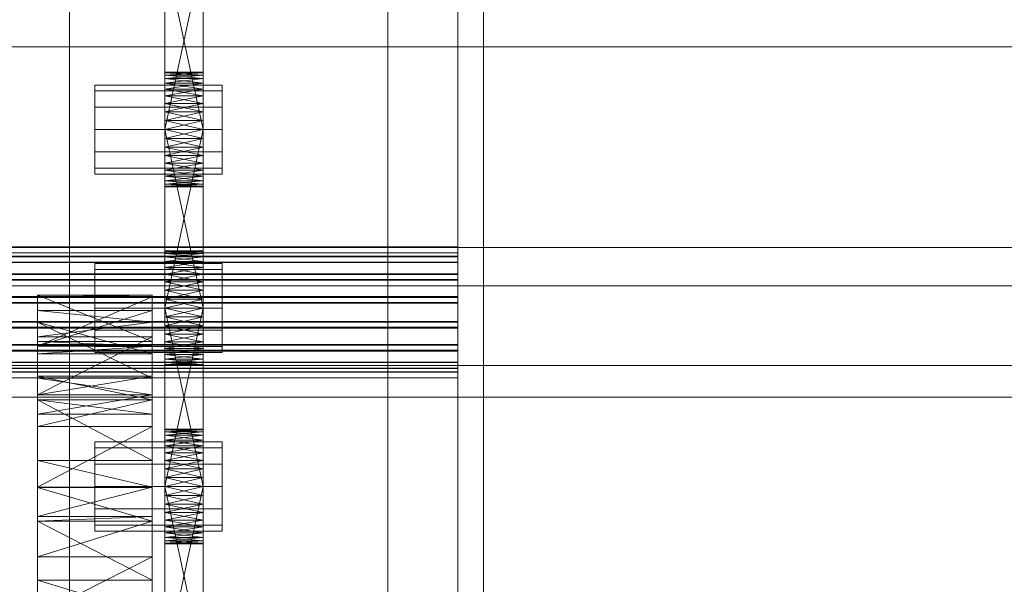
# Model space of a CAD drawing. Header units: millimetres. Extents: x -2233 to 65662, y -50530 to 6847.
# Tile 196 of 256: x 1427 to 1582, y -34593 to -34504. Entities that reach past the tile are written whole.
import ezdxf

# ---------------------------------------------------------------- set-up
doc = ezdxf.new("R2010")
doc.units = ezdxf.units.MM
doc.layers.add('frontal_C03', color=7, linetype='Continuous', lineweight=0)
doc.layers.add('frontal_secador', color=7, linetype='Continuous', lineweight=0)

msp = doc.modelspace()

# ---------------------------------------------------------------- linework, layer by layer
at = {"layer": 'frontal_C03'}
for p, q in [((1435, -35048.843), (1435, -32401.175)), ((1496, -35048.843), (1496, -32401.175)), ((1500, -32401.175), (1500, -35048.843)), ((1435, -32405.103), (1435, -35052.771)), ((1500, -35052.771), (1500, -32405.103)), ((1435, -35535.966), (1435, -32888.298)), ((1500, -32888.298), (1500, -35535.966)), ((1435, -32892.227), (1435, -35539.895)), ((1496, -32892.227), (1496, -35539.895)), ((1500, -35539.895), (1500, -32892.227)), ((1485, -35988), (1485, -33145.961)), ((1485, -35988), (1485, -33824.561)), ((1496, -34539.901), (-1496, -34539.901)), ((1496, -34539.928), (-1496, -34539.928)), ((1496, -34541.37), (1496, -34539.901)), ((1496, -34539.901), (1496, -34539.928)), ((1496, -34539.928), (1496, -34541.446)), ((1496, -34540.82), (-1496, -34540.82)), ((1496, -34540.847), (-1496, -34540.847)), ((1496, -34541.37), (-1496, -34541.37)), ((1496, -34541.446), (-1496, -34541.446)), ((1496, -34542.288), (1496, -34540.82)), ((1496, -34540.82), (1496, -34540.847)), ((1496, -34540.847), (1496, -34542.365)), ((1496, -34544.109), (1496, -34541.37)), ((1496, -34541.446), (1496, -34544.224)), ((1496, -34542.288), (-1496, -34542.288)), ((1496, -34542.365), (-1496, -34542.365)), ((1496, -34545.028), (1496, -34542.288)), ((1496, -34542.365), (1496, -34545.142)), ((1496, -34544.109), (-1496, -34544.109)), ((1496, -34544.224), (-1496, -34544.224)), ((1496, -34547.704), (1496, -34544.109)), ((1496, -34544.224), (1496, -34547.839)), ((1496, -34545.028), (-1496, -34545.028)), ((1496, -34545.142), (-1496, -34545.142)), ((1496, -34548.623), (1496, -34545.028)), ((1496, -34545.142), (1496, -34548.757)), ((1496, -34547.704), (-1496, -34547.704)), ((-1496, -34547.839), (1496, -34547.839)), ((1496, -34551.606), (1496, -34547.704)), ((1496, -34547.839), (1496, -34551.741)), ((1496, -34548.623), (-1496, -34548.623)), ((-1496, -34548.757), (1496, -34548.757)), ((1496, -34552.524), (1496, -34548.623)), ((1496, -34548.757), (1496, -34552.659)), ((1496, -34551.606), (-1496, -34551.606)), ((1496, -34551.741), (-1496, -34551.741)), ((1496, -34552.524), (-1496, -34552.524)), ((1496, -34555.221), (1496, -34551.606)), ((1496, -34551.741), (1496, -34555.335)), ((1496, -34556.139), (1496, -34552.524)), ((1496, -34552.659), (-1496, -34552.659)), ((1496, -34552.659), (1496, -34556.254)), ((1496, -34555.221), (-1496, -34555.221)), ((1496, -34555.335), (-1496, -34555.335)), ((1496, -34557.999), (1496, -34555.221)), ((1496, -34555.335), (1496, -34558.075)), ((1496, -34556.139), (-1496, -34556.139)), ((1496, -34556.254), (-1496, -34556.254)), ((1496, -34558.917), (1496, -34556.139)), ((1496, -34556.254), (1496, -34558.994)), ((1496, -34557.999), (-1496, -34557.999)), ((1496, -34558.075), (-1496, -34558.075)), ((1496, -34559.516), (1496, -34557.999)), ((1496, -34558.075), (1496, -34559.543)), ((1496, -34558.917), (-1496, -34558.917)), ((1496, -34558.994), (-1496, -34558.994)), ((1496, -34559.516), (-1496, -34559.516)), ((1496, -34559.543), (-1496, -34559.543)), ((1496, -34560.435), (1496, -34558.917)), ((1496, -34558.994), (1496, -34560.462)), ((1496, -34559.543), (1496, -34559.516)), ((1496, -34560.435), (-1496, -34560.435)), ((1496, -34560.462), (-1496, -34560.462)), ((1496, -34560.462), (1496, -34560.435))]:
    msp.add_line(p, q, dxfattribs=at)
at = {"layer": 'frontal_secador'}
for p, q in [((1450, -34524.281), (1450, -34485.481)), ((1456, -34485.481), (1456, -34524.281)), ((1450, -34487.136), (1450, -34524.281)), ((1456, -34524.281), (1456, -34487.136)), ((1450, -34524.281), (1450, -34489.414)), ((1456, -34489.414), (1456, -34524.281)), ((1450, -34521.5), (1450, -34492.092)), ((1450, -34524.281), (1450, -34492.092)), ((1456, -34492.092), (1456, -34521.5)), ((1456, -34492.092), (1456, -34524.281)), ((1450, -34493.5), (1450, -34521.5)), ((1456, -34521.5), (1450, -34493.5)), ((1456, -34493.5), (1450, -34521.5)), ((1456, -34521.5), (1456, -34493.5)), ((1325, -34508.5), (2125, -34508.5)), ((1450, -34512.611), (1450, -34512.5)), ((1456, -34512.611), (1450, -34512.5)), ((1456, -34512.5), (1450, -34512.5)), ((1456, -34512.5), (1450, -34512.611)), ((1450, -34512.611), (1450, -34513.481)), ((1450, -34512.941), (1450, -34512.611)), ((1450, -34512.611), (1450, -34515.136)), ((1456, -34512.941), (1450, -34512.611)), ((1456, -34512.611), (1450, -34512.611)), ((1456, -34512.611), (1450, -34512.941)), ((1450, -34513.481), (1450, -34512.941)), ((1456, -34513.481), (1450, -34512.941)), ((1456, -34512.941), (1450, -34512.941)), ((1456, -34512.941), (1450, -34513.481)), ((1450, -34513.481), (1450, -34515.136)), ((1450, -34514.219), (1450, -34513.481)), ((1450, -34517.414), (1450, -34513.481)), ((1450, -34552.281), (1450, -34513.481)), ((1456, -34514.219), (1450, -34513.481)), ((1456, -34513.481), (1450, -34513.481)), ((1456, -34513.481), (1450, -34514.219)), ((1456, -34512.611), (1456, -34512.5)), ((1456, -34513.481), (1456, -34512.611)), ((1456, -34512.611), (1456, -34512.941)), ((1456, -34515.136), (1456, -34512.611)), ((1456, -34512.941), (1456, -34513.481)), ((1456, -34515.136), (1456, -34513.481)), ((1456, -34513.481), (1456, -34514.219)), ((1456, -34513.481), (1456, -34517.414)), ((1456, -34513.481), (1456, -34552.281)), ((1439, -34515.438), (1439, -34514.5)), ((1459, -34514.5), (1439, -34514.5)), ((1439, -34518), (1439, -34515.438)), ((1459, -34515.438), (1439, -34515.438)), ((1450, -34515.136), (1450, -34514.219)), ((1456, -34515.136), (1450, -34514.219)), ((1456, -34514.219), (1450, -34514.219)), ((1456, -34514.219), (1450, -34515.136)), ((1450, -34515.136), (1450, -34517.414)), ((1450, -34516.21), (1450, -34515.136)), ((1450, -34515.136), (1450, -34520.092)), ((1450, -34515.136), (1450, -34552.281)), ((1456, -34516.21), (1450, -34515.136)), ((1456, -34515.136), (1450, -34515.136)), ((1456, -34515.136), (1450, -34516.21)), ((1456, -34514.219), (1456, -34515.136)), ((1456, -34517.414), (1456, -34515.136)), ((1456, -34515.136), (1456, -34516.21)), ((1456, -34520.092), (1456, -34515.136)), ((1456, -34552.281), (1456, -34515.136)), ((1459, -34515.438), (1459, -34514.5)), ((1459, -34518), (1459, -34515.438)), ((1450, -34517.414), (1450, -34516.21)), ((1456, -34517.414), (1450, -34516.21)), ((1456, -34516.21), (1450, -34516.21)), ((1456, -34516.21), (1450, -34517.414)), ((1456, -34516.21), (1456, -34517.414)), ((1439, -34521.5), (1439, -34518)), ((1459, -34518), (1439, -34518)), ((1450, -34517.414), (1450, -34520.092)), ((1450, -34518.719), (1450, -34517.414)), ((1450, -34552.281), (1450, -34517.414)), ((1456, -34518.719), (1450, -34517.414)), ((1456, -34517.414), (1450, -34517.414)), ((1456, -34517.414), (1450, -34518.719)), ((1456, -34520.092), (1456, -34517.414)), ((1456, -34517.414), (1456, -34518.719)), ((1456, -34517.414), (1456, -34552.281)), ((1459, -34521.5), (1459, -34518)), ((1450, -34520.092), (1450, -34518.719)), ((1456, -34520.092), (1450, -34518.719)), ((1456, -34518.719), (1450, -34518.719)), ((1456, -34518.719), (1450, -34520.092)), ((1450, -34549.5), (1450, -34520.092)), ((1450, -34520.092), (1450, -34521.5)), ((1450, -34552.281), (1450, -34520.092)), ((1456, -34521.5), (1450, -34520.092)), ((1456, -34520.092), (1450, -34520.092)), ((1456, -34520.092), (1450, -34521.5)), ((1456, -34518.719), (1456, -34520.092)), ((1456, -34520.092), (1456, -34549.5)), ((1456, -34521.5), (1456, -34520.092)), ((1456, -34520.092), (1456, -34552.281)), ((1439, -34521.5), (1439, -34525)), ((1439, -34521.5), (1459, -34521.5)), ((1450, -34521.5), (1450, -34549.5)), ((1456, -34549.5), (1450, -34521.5)), ((1456, -34521.5), (1450, -34521.5)), ((1456, -34521.5), (1450, -34549.5)), ((1450, -34524.281), (1450, -34521.5)), ((1450, -34521.5), (1450, -34522.908)), ((1456, -34521.5), (1450, -34522.908)), ((1456, -34522.908), (1450, -34521.5)), ((1456, -34549.5), (1456, -34521.5)), ((1456, -34521.5), (1456, -34524.281)), ((1456, -34522.908), (1456, -34521.5)), ((1459, -34525), (1459, -34521.5)), ((1450, -34522.908), (1450, -34524.281)), ((1456, -34522.908), (1450, -34522.908)), ((1456, -34522.908), (1450, -34524.281)), ((1456, -34524.281), (1450, -34522.908)), ((1456, -34524.281), (1456, -34522.908)), ((1450, -34526.79), (1450, -34524.281)), ((1450, -34524.281), (1450, -34525.586)), ((1450, -34528.781), (1450, -34524.281)), ((1450, -34530.5), (1450, -34524.281)), ((1456, -34524.281), (1450, -34524.281)), ((1456, -34524.281), (1450, -34525.586)), ((1456, -34525.586), (1450, -34524.281)), ((1456, -34524.281), (1456, -34526.79)), ((1456, -34525.586), (1456, -34524.281)), ((1456, -34524.281), (1456, -34528.781)), ((1456, -34524.281), (1456, -34530.5)), ((1439, -34525), (1439, -34527.562)), ((1459, -34525), (1439, -34525)), ((1450, -34525.586), (1450, -34526.79)), ((1456, -34525.586), (1450, -34525.586)), ((1456, -34525.586), (1450, -34526.79)), ((1456, -34526.79), (1450, -34525.586)), ((1456, -34526.79), (1456, -34525.586)), ((1459, -34525), (1459, -34527.562)), ((1439, -34527.562), (1439, -34528.5)), ((1459, -34527.562), (1439, -34527.562)), ((1450, -34528.781), (1450, -34526.79)), ((1450, -34526.79), (1450, -34527.864)), ((1456, -34526.79), (1450, -34526.79)), ((1456, -34526.79), (1450, -34527.864)), ((1456, -34527.864), (1450, -34526.79)), ((1450, -34527.864), (1450, -34528.781)), ((1456, -34527.864), (1450, -34527.864)), ((1456, -34527.864), (1450, -34528.781)), ((1456, -34528.781), (1450, -34527.864)), ((1456, -34526.79), (1456, -34528.781)), ((1456, -34527.864), (1456, -34526.79)), ((1456, -34528.781), (1456, -34527.864)), ((1459, -34527.562), (1459, -34528.5)), ((1459, -34528.5), (1439, -34528.5)), ((1450, -34530.059), (1450, -34528.781)), ((1450, -34528.781), (1450, -34529.519)), ((1450, -34530.5), (1450, -34528.781)), ((1456, -34528.781), (1450, -34528.781)), ((1456, -34528.781), (1450, -34529.519)), ((1456, -34529.519), (1450, -34528.781)), ((1456, -34528.781), (1456, -34530.059)), ((1456, -34529.519), (1456, -34528.781)), ((1456, -34528.781), (1456, -34530.5)), ((1450, -34529.519), (1450, -34530.059)), ((1456, -34529.519), (1450, -34529.519)), ((1456, -34529.519), (1450, -34530.059)), ((1456, -34530.059), (1450, -34529.519)), ((1450, -34530.5), (1450, -34530.059)), ((1450, -34530.059), (1450, -34530.389)), ((1456, -34530.059), (1450, -34530.059)), ((1456, -34530.059), (1450, -34530.389)), ((1456, -34530.389), (1450, -34530.059)), ((1450, -34530.389), (1450, -34530.5)), ((1456, -34530.389), (1450, -34530.389)), ((1456, -34530.389), (1450, -34530.5)), ((1456, -34530.5), (1450, -34530.389)), ((1456, -34530.5), (1450, -34530.5)), ((1456, -34530.059), (1456, -34529.519)), ((1456, -34530.059), (1456, -34530.5)), ((1456, -34530.389), (1456, -34530.059)), ((1456, -34530.5), (1456, -34530.389)), ((1400, -34540), (2200, -34540)), ((1450, -34540.611), (1450, -34540.5)), ((1456, -34540.611), (1450, -34540.5)), ((1456, -34540.5), (1450, -34540.5)), ((1456, -34540.5), (1450, -34540.611)), ((1450, -34540.611), (1450, -34541.481)), ((1450, -34540.941), (1450, -34540.611)), ((1450, -34540.611), (1450, -34543.136)), ((1456, -34540.941), (1450, -34540.611)), ((1456, -34540.611), (1450, -34540.611)), ((1456, -34540.611), (1450, -34540.941)), ((1450, -34541.481), (1450, -34540.941)), ((1456, -34541.481), (1450, -34540.941)), ((1456, -34540.941), (1450, -34540.941)), ((1456, -34540.941), (1450, -34541.481)), ((1450, -34541.481), (1450, -34543.136)), ((1450, -34542.219), (1450, -34541.481)), ((1450, -34545.414), (1450, -34541.481)), ((1450, -34580.281), (1450, -34541.481)), ((1456, -34542.219), (1450, -34541.481)), ((1456, -34541.481), (1450, -34541.481)), ((1456, -34541.481), (1450, -34542.219)), ((1456, -34540.611), (1456, -34540.5)), ((1456, -34541.481), (1456, -34540.611)), ((1456, -34540.611), (1456, -34540.941)), ((1456, -34543.136), (1456, -34540.611)), ((1456, -34540.941), (1456, -34541.481)), ((1456, -34543.136), (1456, -34541.481)), ((1456, -34541.481), (1456, -34542.219)), ((1456, -34541.481), (1456, -34545.414)), ((1456, -34541.481), (1456, -34580.281)), ((1439, -34543.438), (1439, -34542.5)), ((1459, -34542.5), (1439, -34542.5)), ((1450, -34543.136), (1450, -34542.219)), ((1456, -34543.136), (1450, -34542.219)), ((1456, -34542.219), (1450, -34542.219)), ((1456, -34542.219), (1450, -34543.136)), ((1450, -34543.136), (1450, -34545.414)), ((1450, -34544.21), (1450, -34543.136)), ((1450, -34543.136), (1450, -34548.092)), ((1450, -34543.136), (1450, -34580.281)), ((1456, -34544.21), (1450, -34543.136)), ((1456, -34543.136), (1450, -34543.136)), ((1456, -34543.136), (1450, -34544.21)), ((1456, -34542.219), (1456, -34543.136)), ((1456, -34545.414), (1456, -34543.136)), ((1456, -34543.136), (1456, -34544.21)), ((1456, -34548.092), (1456, -34543.136)), ((1456, -34580.281), (1456, -34543.136)), ((1459, -34543.438), (1459, -34542.5)), ((1439, -34546), (1439, -34543.438)), ((1459, -34543.438), (1439, -34543.438)), ((1450, -34545.414), (1450, -34544.21)), ((1456, -34545.414), (1450, -34544.21)), ((1456, -34544.21), (1450, -34544.21)), ((1456, -34544.21), (1450, -34545.414)), ((1456, -34544.21), (1456, -34545.414)), ((1459, -34546), (1459, -34543.438)), ((1400, -34546), (2200, -34546)), ((1439, -34549.5), (1439, -34546)), ((1459, -34546), (1439, -34546)), ((1450, -34545.414), (1450, -34548.092)), ((1450, -34546.719), (1450, -34545.414)), ((1450, -34580.281), (1450, -34545.414)), ((1456, -34546.719), (1450, -34545.414)), ((1456, -34545.414), (1450, -34545.414)), ((1456, -34545.414), (1450, -34546.719)), ((1456, -34548.092), (1456, -34545.414)), ((1456, -34545.414), (1456, -34546.719)), ((1456, -34545.414), (1456, -34580.281)), ((1459, -34549.5), (1459, -34546)), ((1430, -34554.744), (1430, -34547.5)), ((1430, -34547.5), (1430, -34547.765)), ((1448, -34554.744), (1430, -34547.5)), ((1448, -34547.5), (1430, -34547.5)), ((1448, -34547.5), (1430, -34547.765)), ((1430, -34547.765), (1430, -34554.744)), ((1430, -34547.765), (1430, -34555.473)), ((1448, -34547.765), (1430, -34547.765)), ((1448, -34547.765), (1430, -34555.473)), ((1448, -34547.765), (1448, -34547.5)), ((1448, -34547.5), (1448, -34554.744)), ((1448, -34554.744), (1448, -34547.765)), ((1448, -34555.473), (1448, -34547.765)), ((1450, -34548.092), (1450, -34546.719)), ((1456, -34548.092), (1450, -34546.719)), ((1456, -34546.719), (1450, -34546.719)), ((1456, -34546.719), (1450, -34548.092)), ((1456, -34546.719), (1456, -34548.092)), ((1439, -34549.5), (1439, -34553)), ((1439, -34549.5), (1459, -34549.5)), ((1450, -34577.5), (1450, -34548.092)), ((1450, -34548.092), (1450, -34549.5)), ((1450, -34580.281), (1450, -34548.092)), ((1456, -34549.5), (1450, -34548.092)), ((1456, -34548.092), (1450, -34548.092)), ((1456, -34548.092), (1450, -34549.5)), ((1450, -34549.5), (1450, -34577.5)), ((1456, -34577.5), (1450, -34549.5)), ((1456, -34549.5), (1450, -34549.5)), ((1456, -34549.5), (1450, -34577.5)), ((1450, -34552.281), (1450, -34549.5)), ((1450, -34549.5), (1450, -34550.908)), ((1456, -34549.5), (1450, -34550.908)), ((1456, -34550.908), (1450, -34549.5)), ((1456, -34548.092), (1456, -34577.5)), ((1456, -34549.5), (1456, -34548.092)), ((1456, -34548.092), (1456, -34580.281)), ((1456, -34577.5), (1456, -34549.5)), ((1456, -34549.5), (1456, -34552.281)), ((1456, -34550.908), (1456, -34549.5)), ((1459, -34553), (1459, -34549.5)), ((1430, -34549.876), (1430, -34560.514)), ((1430, -34551.709), (1430, -34549.876)), ((1430, -34549.876), (1430, -34555.473)), ((1448, -34551.709), (1430, -34549.876)), ((1448, -34549.876), (1430, -34549.876)), ((1448, -34549.876), (1430, -34555.473)), ((1448, -34560.514), (1448, -34549.876)), ((1448, -34549.876), (1448, -34551.709)), ((1448, -34555.473), (1448, -34549.876)), ((1450, -34550.908), (1450, -34552.281)), ((1456, -34550.908), (1450, -34550.908)), ((1456, -34550.908), (1450, -34552.281)), ((1456, -34552.281), (1450, -34550.908)), ((1456, -34552.281), (1456, -34550.908)), ((1430, -34560.514), (1430, -34551.709)), ((1430, -34556.683), (1430, -34551.709)), ((1430, -34551.709), (1430, -34554.046)), ((1448, -34560.514), (1430, -34551.709)), ((1448, -34551.709), (1430, -34551.709)), ((1448, -34556.683), (1430, -34551.709)), ((1448, -34551.709), (1430, -34554.046)), ((1448, -34551.709), (1448, -34560.514)), ((1448, -34554.046), (1448, -34551.709)), ((1448, -34551.709), (1448, -34556.683)), ((1450, -34554.79), (1450, -34552.281)), ((1450, -34552.281), (1450, -34553.586)), ((1450, -34556.781), (1450, -34552.281)), ((1450, -34558.5), (1450, -34552.281)), ((1456, -34552.281), (1450, -34552.281)), ((1456, -34552.281), (1450, -34553.586)), ((1456, -34553.586), (1450, -34552.281)), ((1456, -34552.281), (1456, -34554.79)), ((1456, -34553.586), (1456, -34552.281)), ((1456, -34552.281), (1456, -34556.781)), ((1456, -34552.281), (1456, -34558.5)), ((1430, -34554.046), (1430, -34556.683)), ((1430, -34554.046), (1430, -34563.11)), ((1448, -34554.046), (1430, -34554.046)), ((1448, -34554.046), (1430, -34563.11)), ((1439, -34553), (1439, -34555.562)), ((1459, -34553), (1439, -34553)), ((1448, -34556.683), (1448, -34554.046)), ((1448, -34563.11), (1448, -34554.046)), ((1450, -34553.586), (1450, -34554.79)), ((1456, -34553.586), (1450, -34553.586)), ((1456, -34553.586), (1450, -34554.79)), ((1456, -34554.79), (1450, -34553.586)), ((1456, -34554.79), (1456, -34553.586)), ((1459, -34553), (1459, -34555.562)), ((1430, -34555.473), (1430, -34554.744)), ((1448, -34555.473), (1430, -34554.744)), ((1448, -34554.744), (1430, -34554.744)), ((1430, -34555.473), (1430, -34560.514)), ((1430, -34555.473), (1430, -34563.11)), ((1430, -34555.473), (1430, -34556.683)), ((1430, -34577.639), (1430, -34555.473)), ((1448, -34555.473), (1430, -34555.473)), ((1448, -34555.473), (1430, -34556.683)), ((1439, -34555.562), (1439, -34556.5)), ((1459, -34555.562), (1439, -34555.562)), ((1448, -34554.744), (1448, -34555.473)), ((1448, -34560.514), (1448, -34555.473)), ((1448, -34563.11), (1448, -34555.473)), ((1448, -34556.683), (1448, -34555.473)), ((1448, -34555.473), (1448, -34577.639)), ((1450, -34556.781), (1450, -34554.79)), ((1450, -34554.79), (1450, -34555.864)), ((1456, -34554.79), (1450, -34554.79)), ((1456, -34554.79), (1450, -34555.864)), ((1456, -34555.864), (1450, -34554.79)), ((1456, -34554.79), (1456, -34556.781)), ((1456, -34555.864), (1456, -34554.79)), ((1459, -34555.562), (1459, -34556.5)), ((1430, -34563.11), (1430, -34556.683)), ((1448, -34556.683), (1430, -34556.683)), ((1459, -34556.5), (1439, -34556.5)), ((1448, -34556.683), (1448, -34563.11)), ((1450, -34555.864), (1450, -34556.781)), ((1456, -34555.864), (1450, -34555.864)), ((1456, -34555.864), (1450, -34556.781)), ((1456, -34556.781), (1450, -34555.864)), ((1450, -34558.059), (1450, -34556.781)), ((1450, -34556.781), (1450, -34557.519)), ((1450, -34558.5), (1450, -34556.781)), ((1456, -34556.781), (1450, -34556.781)), ((1456, -34556.781), (1450, -34557.519)), ((1456, -34557.519), (1450, -34556.781)), ((1456, -34556.781), (1456, -34555.864)), ((1456, -34556.781), (1456, -34558.059)), ((1456, -34557.519), (1456, -34556.781)), ((1456, -34556.781), (1456, -34558.5)), ((1325, -34558.5), (2125, -34558.5)), ((1450, -34557.519), (1450, -34558.059)), ((1456, -34557.519), (1450, -34557.519)), ((1456, -34557.519), (1450, -34558.059)), ((1456, -34558.059), (1450, -34557.519)), ((1450, -34558.5), (1450, -34558.059)), ((1450, -34558.059), (1450, -34558.389)), ((1456, -34558.059), (1450, -34558.059)), ((1456, -34558.059), (1450, -34558.389)), ((1456, -34558.389), (1450, -34558.059)), ((1450, -34558.389), (1450, -34558.5)), ((1456, -34558.389), (1450, -34558.389)), ((1456, -34558.389), (1450, -34558.5)), ((1456, -34558.5), (1450, -34558.389)), ((1456, -34558.5), (1450, -34558.5)), ((1456, -34558.059), (1456, -34557.519)), ((1456, -34558.059), (1456, -34558.5)), ((1456, -34558.389), (1456, -34558.059)), ((1456, -34558.5), (1456, -34558.389)), ((1430, -34560.173), (1430, -34573.428)), ((1430, -34563.925), (1430, -34560.173)), ((1430, -34560.173), (1430, -34563.11)), ((1448, -34563.925), (1430, -34560.173)), ((1448, -34560.173), (1430, -34560.173)), ((1448, -34560.173), (1430, -34563.11)), ((1448, -34573.428), (1448, -34560.173)), ((1448, -34560.173), (1448, -34563.925)), ((1448, -34563.11), (1448, -34560.173)), ((1430, -34563.11), (1430, -34560.514)), ((1448, -34563.11), (1430, -34560.514)), ((1448, -34560.514), (1430, -34560.514)), ((1448, -34560.514), (1448, -34563.11)), ((1430, -34563.11), (1430, -34573.428)), ((1430, -34563.11), (1430, -34577.639)), ((1430, -34563.11), (1430, -34566.141)), ((1430, -34563.11), (1430, -34597.635)), ((1430, -34563.11), (1430, -34645.858)), ((1448, -34563.11), (1430, -34563.11)), ((1448, -34563.11), (1430, -34566.141)), ((1448, -34573.428), (1448, -34563.11)), ((1448, -34577.639), (1448, -34563.11)), ((1448, -34566.141), (1448, -34563.11)), ((1448, -34597.635), (1448, -34563.11)), ((1448, -34645.858), (1448, -34563.11)), ((1325, -34563.5), (2125, -34563.5)), ((1430, -34573.428), (1430, -34563.925)), ((1430, -34566.141), (1430, -34563.925)), ((1430, -34563.925), (1430, -34568.105)), ((1448, -34573.428), (1430, -34563.925)), ((1448, -34563.925), (1430, -34563.925)), ((1448, -34566.141), (1430, -34563.925)), ((1448, -34563.925), (1430, -34568.105)), ((1448, -34563.925), (1448, -34573.428)), ((1448, -34568.105), (1448, -34563.925)), ((1448, -34563.925), (1448, -34566.141)), ((1430, -34568.105), (1430, -34566.141)), ((1430, -34577.639), (1430, -34566.141)), ((1448, -34566.141), (1430, -34566.141)), ((1448, -34566.141), (1448, -34568.105)), ((1448, -34566.141), (1448, -34577.639)), ((1430, -34568.105), (1430, -34577.639)), ((1448, -34568.105), (1430, -34568.105)), ((1448, -34568.105), (1430, -34577.639)), ((1448, -34577.639), (1448, -34568.105)), ((1450, -34568.611), (1450, -34568.5)), ((1456, -34568.611), (1450, -34568.5)), ((1456, -34568.5), (1450, -34568.5)), ((1456, -34568.5), (1450, -34568.611)), ((1450, -34568.611), (1450, -34569.481)), ((1450, -34568.941), (1450, -34568.611)), ((1450, -34568.611), (1450, -34571.136)), ((1456, -34568.941), (1450, -34568.611)), ((1456, -34568.611), (1450, -34568.611)), ((1456, -34568.611), (1450, -34568.941)), ((1450, -34569.481), (1450, -34568.941)), ((1456, -34569.481), (1450, -34568.941)), ((1456, -34568.941), (1450, -34568.941)), ((1456, -34568.941), (1450, -34569.481)), ((1450, -34569.481), (1450, -34571.136)), ((1450, -34570.219), (1450, -34569.481)), ((1450, -34573.414), (1450, -34569.481)), ((1450, -34608.281), (1450, -34569.481)), ((1456, -34570.219), (1450, -34569.481)), ((1456, -34569.481), (1450, -34569.481)), ((1456, -34569.481), (1450, -34570.219)), ((1456, -34568.611), (1456, -34568.5)), ((1456, -34569.481), (1456, -34568.611)), ((1456, -34568.611), (1456, -34568.941)), ((1456, -34571.136), (1456, -34568.611)), ((1456, -34568.941), (1456, -34569.481)), ((1456, -34571.136), (1456, -34569.481)), ((1456, -34569.481), (1456, -34570.219)), ((1456, -34569.481), (1456, -34573.414)), ((1456, -34569.481), (1456, -34608.281)), ((1439, -34571.438), (1439, -34570.5)), ((1459, -34570.5), (1439, -34570.5)), ((1450, -34571.136), (1450, -34570.219)), ((1456, -34571.136), (1450, -34570.219)), ((1456, -34570.219), (1450, -34570.219)), ((1456, -34570.219), (1450, -34571.136)), ((1450, -34571.136), (1450, -34573.414)), ((1450, -34572.21), (1450, -34571.136)), ((1450, -34571.136), (1450, -34576.092)), ((1450, -34571.136), (1450, -34608.281)), ((1456, -34572.21), (1450, -34571.136)), ((1456, -34571.136), (1450, -34571.136)), ((1456, -34571.136), (1450, -34572.21)), ((1456, -34570.219), (1456, -34571.136)), ((1456, -34573.414), (1456, -34571.136)), ((1456, -34571.136), (1456, -34572.21)), ((1456, -34576.092), (1456, -34571.136)), ((1456, -34608.281), (1456, -34571.136)), ((1459, -34571.438), (1459, -34570.5)), ((1439, -34574), (1439, -34571.438)), ((1459, -34571.438), (1439, -34571.438)), ((1450, -34573.414), (1450, -34572.21)), ((1456, -34573.414), (1450, -34572.21)), ((1456, -34572.21), (1450, -34572.21)), ((1456, -34572.21), (1450, -34573.414)), ((1456, -34572.21), (1456, -34573.414)), ((1459, -34574), (1459, -34571.438)), ((1430, -34577.639), (1430, -34573.428)), ((1448, -34577.639), (1430, -34573.428)), ((1448, -34573.428), (1430, -34573.428)), ((1439, -34577.5), (1439, -34574)), ((1459, -34574), (1439, -34574)), ((1448, -34573.428), (1448, -34577.639)), ((1450, -34573.414), (1450, -34576.092)), ((1450, -34574.719), (1450, -34573.414)), ((1450, -34608.281), (1450, -34573.414)), ((1456, -34574.719), (1450, -34573.414)), ((1456, -34573.414), (1450, -34573.414)), ((1456, -34573.414), (1450, -34574.719)), ((1456, -34576.092), (1456, -34573.414)), ((1456, -34573.414), (1456, -34574.719)), ((1456, -34573.414), (1456, -34608.281)), ((1459, -34577.5), (1459, -34574)), ((1450, -34576.092), (1450, -34574.719)), ((1456, -34576.092), (1450, -34574.719)), ((1456, -34574.719), (1450, -34574.719)), ((1456, -34574.719), (1450, -34576.092)), ((1456, -34574.719), (1456, -34576.092)), ((1450, -34605.5), (1450, -34576.092)), ((1450, -34576.092), (1450, -34577.5)), ((1450, -34608.281), (1450, -34576.092)), ((1456, -34577.5), (1450, -34576.092)), ((1456, -34576.092), (1450, -34576.092)), ((1456, -34576.092), (1450, -34577.5)), ((1456, -34576.092), (1456, -34605.5)), ((1456, -34577.5), (1456, -34576.092)), ((1456, -34576.092), (1456, -34608.281)), ((1430, -34577.639), (1430, -34592.223)), ((1430, -34577.639), (1430, -34597.635)), ((1430, -34577.639), (1430, -34582.194)), ((1430, -34621.142), (1430, -34577.639)), ((1430, -34669.365), (1430, -34577.639)), ((1430, -34577.639), (1430, -34645.858)), ((1430, -34711.527), (1430, -34577.639)), ((1448, -34577.647), (1430, -34577.639)), ((1448, -34577.639), (1430, -34577.639)), ((1448, -34577.639), (1430, -34582.194)), ((1430, -34577.647), (1430, -34592.223)), ((1430, -34582.95), (1430, -34577.647)), ((1448, -34582.95), (1430, -34577.647)), ((1448, -34577.647), (1430, -34577.647)), ((1439, -34577.5), (1439, -34581)), ((1439, -34577.5), (1459, -34577.5)), ((1448, -34592.223), (1448, -34577.639)), ((1448, -34597.635), (1448, -34577.639)), ((1448, -34582.194), (1448, -34577.639)), ((1448, -34577.639), (1448, -34621.142)), ((1448, -34577.639), (1448, -34669.365)), ((1448, -34645.858), (1448, -34577.639)), ((1448, -34577.639), (1448, -34711.527)), ((1448, -34592.223), (1448, -34577.647)), ((1448, -34577.647), (1448, -34582.95)), ((1450, -34577.5), (1450, -34605.5)), ((1456, -34605.5), (1450, -34577.5)), ((1456, -34577.5), (1450, -34577.5)), ((1456, -34577.5), (1450, -34605.5)), ((1450, -34580.281), (1450, -34577.5)), ((1450, -34577.5), (1450, -34578.908)), ((1456, -34577.5), (1450, -34578.908)), ((1456, -34578.908), (1450, -34577.5)), ((1456, -34605.5), (1456, -34577.5)), ((1456, -34577.5), (1456, -34580.281)), ((1456, -34578.908), (1456, -34577.5)), ((1459, -34581), (1459, -34577.5)), ((1450, -34578.908), (1450, -34580.281)), ((1456, -34578.908), (1450, -34578.908)), ((1456, -34578.908), (1450, -34580.281)), ((1456, -34580.281), (1450, -34578.908)), ((1450, -34582.79), (1450, -34580.281)), ((1450, -34580.281), (1450, -34581.586)), ((1450, -34584.781), (1450, -34580.281)), ((1450, -34586.5), (1450, -34580.281)), ((1456, -34580.281), (1450, -34580.281)), ((1456, -34580.281), (1450, -34581.586)), ((1456, -34581.586), (1450, -34580.281)), ((1456, -34580.281), (1456, -34578.908)), ((1456, -34580.281), (1456, -34582.79)), ((1456, -34581.586), (1456, -34580.281)), ((1456, -34580.281), (1456, -34584.781)), ((1456, -34580.281), (1456, -34586.5)), ((1439, -34581), (1439, -34583.562)), ((1459, -34581), (1439, -34581)), ((1450, -34581.586), (1450, -34582.79)), ((1456, -34581.586), (1450, -34581.586)), ((1456, -34581.586), (1450, -34582.79)), ((1456, -34582.79), (1450, -34581.586)), ((1456, -34582.79), (1456, -34581.586)), ((1459, -34581), (1459, -34583.562)), ((1430, -34588.565), (1430, -34582.194)), ((1430, -34582.194), (1430, -34582.95)), ((1430, -34597.635), (1430, -34582.194)), ((1448, -34582.194), (1430, -34582.194)), ((1448, -34582.194), (1430, -34582.95)), ((1430, -34592.223), (1430, -34582.95)), ((1430, -34582.95), (1430, -34588.565)), ((1448, -34592.223), (1430, -34582.95)), ((1448, -34582.95), (1430, -34582.95)), ((1448, -34582.95), (1430, -34588.565)), ((1448, -34582.194), (1448, -34588.565)), ((1448, -34582.95), (1448, -34582.194)), ((1448, -34582.194), (1448, -34597.635)), ((1448, -34582.95), (1448, -34592.223)), ((1448, -34588.565), (1448, -34582.95)), ((1450, -34584.781), (1450, -34582.79)), ((1450, -34582.79), (1450, -34583.864)), ((1456, -34582.79), (1450, -34582.79)), ((1456, -34582.79), (1450, -34583.864)), ((1456, -34583.864), (1450, -34582.79)), ((1456, -34582.79), (1456, -34584.781)), ((1456, -34583.864), (1456, -34582.79)), ((1439, -34583.562), (1439, -34584.5)), ((1459, -34583.562), (1439, -34583.562)), ((1459, -34584.5), (1439, -34584.5)), ((1450, -34583.864), (1450, -34584.781)), ((1456, -34583.864), (1450, -34583.864)), ((1456, -34583.864), (1450, -34584.781)), ((1456, -34584.781), (1450, -34583.864)), ((1450, -34586.059), (1450, -34584.781)), ((1450, -34584.781), (1450, -34585.519)), ((1450, -34586.5), (1450, -34584.781)), ((1456, -34584.781), (1450, -34584.781)), ((1456, -34584.781), (1450, -34585.519)), ((1456, -34585.519), (1450, -34584.781)), ((1456, -34584.781), (1456, -34583.864)), ((1456, -34584.781), (1456, -34586.059)), ((1456, -34585.519), (1456, -34584.781)), ((1456, -34584.781), (1456, -34586.5)), ((1459, -34583.562), (1459, -34584.5)), ((1450, -34585.519), (1450, -34586.059)), ((1456, -34585.519), (1450, -34585.519)), ((1456, -34585.519), (1450, -34586.059)), ((1456, -34586.059), (1450, -34585.519)), ((1450, -34586.5), (1450, -34586.059)), ((1450, -34586.059), (1450, -34586.389)), ((1456, -34586.059), (1450, -34586.059)), ((1456, -34586.059), (1450, -34586.389)), ((1456, -34586.389), (1450, -34586.059)), ((1450, -34586.389), (1450, -34586.5)), ((1456, -34586.389), (1450, -34586.389)), ((1456, -34586.389), (1450, -34586.5)), ((1456, -34586.5), (1450, -34586.389)), ((1456, -34586.5), (1450, -34586.5)), ((1456, -34586.059), (1456, -34585.519)), ((1456, -34586.059), (1456, -34586.5)), ((1456, -34586.389), (1456, -34586.059)), ((1456, -34586.5), (1456, -34586.389)), ((1430, -34588.565), (1430, -34597.635)), ((1448, -34588.565), (1430, -34588.565)), ((1448, -34588.565), (1430, -34597.635)), ((1448, -34597.635), (1448, -34588.565)), ((1430, -34597.635), (1430, -34592.223)), ((1448, -34597.635), (1430, -34592.223)), ((1448, -34592.223), (1430, -34592.223)), ((1448, -34592.223), (1448, -34597.635))]:
    msp.add_line(p, q, dxfattribs=at)

doc.saveas('drawing.dxf')
